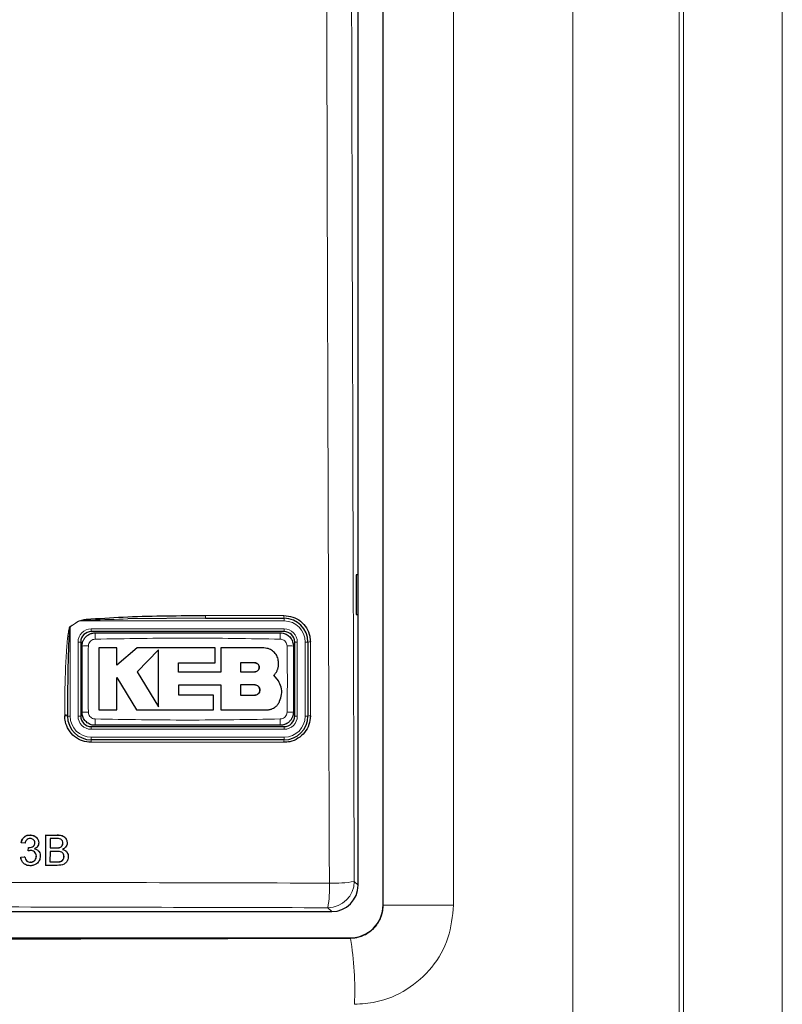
# Model space of a CAD drawing. Header units: millimetres. Extents: x 5 to 418, y 2 to 292.
# Tile 26 of 87: x 117 to 127, y 165 to 178. Entities that reach past the tile are written whole.
import ezdxf

# ---------------------------------------------------------------- set-up
doc = ezdxf.new("R2010")
doc.units = ezdxf.units.MM

msp = doc.modelspace()

# ---------------------------------------------------------------- linework, layer by layer
at = {"color": 7, "linetype": 'Continuous', "lineweight": 18}
for p, q in [((123.8894, 152.3185), (123.8894, 202.2054)), ((125.233, 202.2054), (125.233, 152.3185)), ((125.2863, 152.2652), (125.2863, 202.2054)), ((126.5346, 202.2054), (126.5346, 152.2652)), ((121.4984, 166.3882), (121.4984, 200.1893)), ((122.3866, 200.1893), (122.3866, 166.3882)), ((117.6632, 169.9721), (117.5484, 169.8984)), ((117.6619, 169.9741), (117.6632, 169.9721)), ((120.2484, 169.9721), (117.6632, 169.9721)), ((119.2568, 170.0408), (120.2466, 170.0408)), ((120.2484, 169.9721), (120.2484, 170.0054)), ((117.5484, 169.8984), (117.5471, 169.9004)), ((117.5484, 169.8984), (117.5484, 168.7721)), ((117.8151, 169.8721), (117.8151, 169.8387)), ((117.8151, 169.8721), (120.2484, 169.8721)), ((120.2484, 169.8721), (120.2484, 169.8387)), ((117.6484, 169.7054), (117.6817, 169.7054)), ((117.6484, 168.7721), (117.6484, 169.7054)), ((120.3817, 169.7054), (120.4151, 169.7054)), ((120.4151, 169.7054), (120.4151, 168.7721)), ((120.5151, 169.7054), (120.5484, 169.7054)), ((120.5151, 168.7721), (120.5151, 169.7054)), ((117.4804, 168.7742), (117.4804, 168.7857)), ((117.5484, 168.7721), (117.5151, 168.7721)), ((117.6484, 168.7721), (117.6817, 168.7721)), ((120.3817, 168.7721), (120.4151, 168.7721)), ((120.5151, 168.7721), (120.5484, 168.7721)), ((117.8151, 168.6387), (117.8151, 168.6054)), ((120.2484, 168.6054), (117.8151, 168.6054)), ((120.2484, 168.6387), (120.2484, 168.6054)), ((117.8151, 168.5054), (120.2484, 168.5054)), ((117.8151, 168.5054), (117.8151, 168.4721)), ((120.2484, 168.5054), (120.2484, 168.4721)), ((120.2466, 168.4409), (117.8137, 168.4409)), ((117.3844, 167.2712), (117.3838, 167.2723)), ((117.3736, 167.1094), (117.373, 167.1105)), ((117.3848, 166.9329), (117.3842, 166.934)), ((121.1332, 166.6868), (121.1817, 166.6383)), ((120.8488, 166.3054), (120.8003, 166.354)), ((121.4972, 166.3893), (121.4984, 166.3882)), ((122.3866, 166.3882), (121.4984, 166.3882)), ((121.0864, 165.9679), (121.0811, 165.9732))]:
    msp.add_line(p, q, dxfattribs=at)
at = {"color": 7, "linetype": 'Continuous', "lineweight": 25}
for p, q in [((121.4972, 166.3893), (121.4972, 200.1881)), ((121.1817, 166.6383), (121.1817, 189.2446)), ((121.1808, 170.5554), (121.1555, 170.5559)), ((121.1555, 170.5559), (121.1555, 170.0549)), ((121.1808, 170.0554), (121.1808, 170.5554)), ((119.2585, 170.0054), (118.2771, 169.997)), ((119.2585, 170.0054), (120.2484, 170.0054)), ((121.1555, 170.0549), (121.1808, 170.0554)), ((120.2484, 169.8387), (117.8151, 169.8387)), ((117.6817, 169.7054), (117.6817, 168.7721)), ((120.3817, 168.7721), (120.3817, 169.7054)), ((120.5484, 169.7054), (120.5484, 168.7721)), ((118.1372, 169.6311), (117.9118, 169.6311)), ((118.1372, 169.4125), (118.1372, 169.6311)), ((118.3937, 169.6311), (118.1372, 169.4125)), ((119.3775, 169.6311), (118.3937, 169.6311)), ((118.6626, 169.6067), (118.3937, 169.3301)), ((119.3775, 169.4459), (119.3775, 169.6311)), ((119.4487, 169.6311), (119.4487, 169.3277)), ((119.9909, 169.6311), (119.4487, 169.6311)), ((118.9178, 169.4459), (119.3775, 169.4459)), ((118.9178, 169.3277), (118.9178, 169.4459)), ((119.8772, 169.4445), (119.6987, 169.4445)), ((119.6987, 169.4445), (119.6987, 169.3301)), ((118.3937, 169.3301), (118.6626, 168.8882)), ((119.4487, 169.3277), (118.9178, 169.3277)), ((119.6987, 169.3301), (119.8772, 169.3301)), ((118.1371, 169.2586), (118.3852, 168.8507)), ((118.1371, 168.8507), (118.1371, 169.2586)), ((120.1782, 169.2162), (120.1198, 169.2885)), ((118.918, 169.1663), (119.4487, 169.1663)), ((118.918, 169.0356), (118.918, 169.1663)), ((119.4487, 169.1663), (119.4487, 168.8507)), ((119.6987, 169.1663), (119.6987, 169.0356)), ((119.8772, 169.1663), (119.6987, 169.1663)), ((119.3591, 169.0356), (118.918, 169.0356)), ((119.3591, 168.8507), (119.3591, 169.0356)), ((119.6987, 169.0356), (119.8772, 169.0356)), ((117.9118, 168.8507), (118.1371, 168.8507)), ((118.3852, 168.8507), (119.3591, 168.8507)), ((119.4487, 168.8507), (120.0306, 168.8507)), ((117.5151, 168.7721), (117.5151, 168.7836)), ((117.8151, 168.6387), (120.2484, 168.6387)), ((120.2484, 168.4721), (117.8151, 168.4721)), ((117.0436, 167.2712), (117.043, 167.2723)), ((117.1412, 167.2181), (117.1405, 167.2193)), ((117.2401, 166.8887), (117.241, 167.2712)), ((117.241, 167.2712), (117.2404, 167.2723)), ((117.241, 167.2712), (117.3844, 167.2712)), ((117.2949, 167.2271), (117.2946, 167.1094)), ((117.3679, 167.2271), (117.2949, 167.2271)), ((117.4995, 167.2171), (117.4988, 167.2183)), ((116.9313, 167.1731), (116.9307, 167.1742)), ((116.9804, 167.1682), (116.9313, 167.1731)), ((117.019, 167.0702), (117.0242, 167.1143)), ((117.0242, 167.1143), (117.0236, 167.1154)), ((117.0312, 167.1138), (117.0307, 167.1148)), ((117.1032, 167.1724), (117.1026, 167.1734)), ((117.2946, 167.1094), (117.3736, 167.1094)), ((117.4196, 167.1139), (117.419, 167.115)), ((117.4568, 167.1673), (117.4562, 167.1684)), ((116.926, 166.9917), (116.9254, 166.9928)), ((116.926, 166.9917), (116.9751, 166.9966)), ((116.9751, 166.9966), (116.9745, 166.9977)), ((117.019, 167.0702), (117.0184, 167.0712)), ((117.1225, 167.0042), (117.1219, 167.0053)), ((117.16, 167.0541), (117.1594, 167.0553)), ((117.2945, 167.0653), (117.2942, 166.9329)), ((117.3789, 167.0653), (117.2945, 167.0653)), ((117.4712, 166.9991), (117.4706, 167.0002)), ((117.5148, 167.0427), (117.5142, 167.0439)), ((116.9389, 166.9454), (116.9396, 166.9442)), ((117.0468, 166.928), (117.0462, 166.929)), ((117.2401, 166.8887), (117.2395, 166.8898)), ((117.3839, 166.8887), (117.2401, 166.8887)), ((117.2942, 166.9329), (117.3848, 166.9329)), ((117.4176, 166.9347), (117.417, 166.9358)), ((101.5146, 166.3054), (120.8488, 166.3054)), ((101.2823, 165.9732), (121.0811, 165.9732))]:
    msp.add_line(p, q, dxfattribs=at)
at = {"color": 7, "linetype": 'Continuous', "lineweight": 18}
for centre, radius, start, end in [((119.4414, 170.0316), 0.1848, 177.15423, 188.14169), ((120.4113, 170.0316), 0.165, 176.81302, 189.1309), ((120.2484, 169.7054), 0.2667, 0, 90), ((117.8151, 169.7054), 0.1667, 90, 180), ((118.873, 169.7615), 1.0098, 176.56216, 181.10549), ((119.1909, 169.7615), 1.0093, 358.89403, 3.43939), ((120.2484, 169.7054), 0.1667, 0, 90), ((120.5723, 169.5804), 0.1273, 86.60847, 100.82355), ((117.759, 168.6914), 0.9659, 88.84251, 93.59694), ((120.3045, 168.6913), 0.966, 86.40337, 91.15738), ((117.759, 169.7857), 0.9656, 266.40183, 271.15784), ((120.3045, 169.7856), 0.9655, 268.842, 273.5986), ((117.4893, 168.6452), 0.1408, 79.45271, 93.60081), ((117.4893, 168.6337), 0.1407, 79.44904, 93.60204), ((117.8151, 168.7721), 0.2667, 180, 270), ((117.8151, 168.7721), 0.1667, 180, 270), ((118.8714, 168.7159), 1.0082, 178.89291, 183.443), ((119.1914, 168.7159), 1.0088, 356.55901, 1.10646), ((120.2484, 168.7721), 0.2667, 270, 0), ((120.2484, 168.7721), 0.1667, 270, 0), ((120.5723, 168.6507), 0.1237, 86.51262, 101.13723), ((118.0035, 168.4483), 0.19, 172.81916, 182.25153), ((120.3861, 168.4483), 0.1397, 170.21, 183.05606), ((120.7992, 166.6879), 0.3339, 270.1836, 359.8164), ((119.3478, 166.6012), 1.4734, 350.34001, 2.46103), ((120.8841, 167.97), 1.3071, 267.18174, 280.98479), ((117.1752, 165.3164), 3.9651, 357.38828, 9.45714)]:
    msp.add_arc(centre, radius, start, end, dxfattribs=at)
at = {"color": 7, "linetype": 'Continuous', "lineweight": 25}
for centre, radius, start, end in [((120.2484, 169.7054), 0.3, 0, 90), ((117.8151, 169.7054), 0.1333, 90, 180), ((120.2484, 169.7054), 0.1333, 0, 90), ((117.8151, 168.7721), 0.3, 180, 270), ((117.8151, 168.7721), 0.1333, 180, 270), ((120.2484, 168.7721), 0.1333, 270, 0), ((120.2484, 168.7721), 0.3, 270, 0)]:
    msp.add_arc(centre, radius, start, end, dxfattribs=at)
for centre, major_axis, start_param, end_param in [((120.8479, 166.6392), (0.2363, -0.2363), 5.4991567, 7.0672139), ((121.08, 166.3905), (-0.2954, 0.2954), 2.357564, 3.9256213)]:
    msp.add_ellipse(centre, major_axis=major_axis, ratio=0.9972647, start_param=start_param, end_param=end_param, dxfattribs=at)
at = {"color": 7, "linetype": 'Continuous', "lineweight": 18}
msp.add_ellipse((111.1817, 174.6434), major_axis=(165.8333, 0), ratio=0.0524078, start_param=4.6526266, end_param=4.7721513, dxfattribs=at)
for points, knots in [([(120.8198, 166.6645), (120.819, 166.8862), (120.8151, 167.9948), (120.7996, 172.6522), (120.7815, 179.3044), (120.772, 185.0731), (120.7683, 187.2878)], [0, 0, 0, 0, 0.0322876, 0.1614382, 0.6780666, 1, 1, 1, 1]), ([(121.0818, 187.2969), (121.0877, 183.8601), (121.0994, 176.9852), (121.1219, 170.1201), (121.1332, 166.6868)], [0, 0, 0, 0, 0.4998997, 1, 1, 1, 1]), ([(117.5471, 169.9004), (117.5658, 169.9124), (117.6042, 169.9368), (117.6424, 169.9615), (117.6619, 169.9741)], [0, 0, 0, 0, 0.4887733, 1, 1, 1, 1]), ([(118.2771, 169.997), (118.1223, 169.9928), (117.9289, 169.9875), (117.7236, 169.9815), (117.6743, 169.9738), (117.6632, 169.9721)], [0, 0, 0, 0, 0.7565323, 0.9451316, 1, 1, 1, 1]), ([(117.4804, 168.7857), (117.4806, 168.83), (117.4811, 169.0518), (117.4876, 169.3345), (117.5029, 169.6094), (117.5128, 169.7292), (117.5213, 169.8015), (117.528, 169.8449), (117.5345, 169.8736), (117.5393, 169.8907), (117.5452, 169.899), (117.5467, 169.9001), (117.5471, 169.9004)], [0, 0, 0, 0, 0.1187958, 0.5940496, 0.7569485, 0.8560529, 0.9159262, 0.9518655, 0.9733043, 0.994839, 0.9987729, 1, 1, 1, 1]), ([(117.8634, 169.742), (117.854, 169.7409), (117.8351, 169.7387), (117.81, 169.724), (117.7908, 169.7026), (117.7803, 169.679), (117.779, 169.6633), (117.7785, 169.6571)], [0, 0, 0, 0, 0.21339586, 0.4285917, 0.64431876, 0.85926801, 1, 1, 1, 1]), ([(120.2, 169.742), (119.8107, 169.7488), (119.0318, 169.7622), (118.2529, 169.7488), (117.8634, 169.742)], [0, 0, 0, 0, 0.49989538, 1, 1, 1, 1]), ([(120.2849, 169.6571), (120.2838, 169.6665), (120.2817, 169.6855), (120.2668, 169.7106), (120.2454, 169.7298), (120.2218, 169.7402), (120.2062, 169.7415), (120.2, 169.742)], [0, 0, 0, 0, 0.2138446, 0.4291993, 0.6449134, 0.8596426, 1, 1, 1, 1]), ([(120.5798, 169.7074), (120.5798, 169.6853), (120.5798, 169.5744), (120.5798, 169.2633), (120.5798, 168.9744), (120.5798, 168.7742)], [0, 0, 0, 0, 0.0712947, 0.3564733, 1, 1, 1, 1]), ([(117.7785, 169.6571), (117.7766, 169.5484), (117.7719, 169.2695), (117.776, 168.9905), (117.7785, 168.8204)], [0, 0, 0, 0, 0.3898707, 1, 1, 1, 1]), ([(120.2849, 168.8204), (120.2868, 168.9291), (120.2916, 169.208), (120.2875, 169.4869), (120.2849, 169.6571)], [0, 0, 0, 0, 0.3898724, 1, 1, 1, 1]), ([(117.7785, 168.8204), (117.7796, 168.8109), (117.7818, 168.792), (117.7966, 168.7668), (117.818, 168.7477), (117.8416, 168.7373), (117.8572, 168.7359), (117.8634, 168.7354)], [0, 0, 0, 0, 0.2138472, 0.4292026, 0.6449166, 0.8596444, 1, 1, 1, 1]), ([(120.2, 168.7354), (120.2094, 168.7365), (120.2283, 168.7387), (120.2535, 168.7535), (120.2727, 168.7749), (120.2831, 168.7985), (120.2844, 168.8142), (120.2849, 168.8204)], [0, 0, 0, 0, 0.2133947, 0.4285895, 0.6443155, 0.8592654, 1, 1, 1, 1]), ([(117.8634, 168.7354), (118.2528, 168.7287), (119.0316, 168.7152), (119.8105, 168.7287), (120.2, 168.7354)], [0, 0, 0, 0, 0.4998954, 1, 1, 1, 1]), ([(101.5436, 166.6645), (101.7655, 166.6651), (102.8748, 166.6685), (104.8728, 166.6733), (107.5386, 166.6776), (110.2064, 166.6796), (112.8757, 166.6793), (115.5351, 166.6767), (118.1837, 166.672), (119.9411, 166.667), (120.8198, 166.6645)], [0, 0, 0, 0, 0.0345653, 0.1728308, 0.3110963, 0.4493987, 0.587812, 0.7262622, 0.8631132, 1, 1, 1, 1]), ([(120.8003, 166.354), (119.2016, 166.3582), (116.0022, 166.3667), (111.193, 166.37), (107.1815, 166.3669), (103.9708, 166.3609), (102.3658, 166.3563), (101.5632, 166.354)], [0, 0, 0, 0, 0.24948073, 0.49926046, 0.74947644, 0.87471081, 1, 1, 1, 1]), ([(121.0864, 165.9679), (121.1013, 165.9685), (121.1314, 165.9695), (121.1724, 165.9768), (121.2206, 165.9898), (121.264, 166.0078), (121.3046, 166.0311), (121.3334, 166.0511), (121.3604, 166.0734), (121.3857, 166.0982), (121.4087, 166.125), (121.4293, 166.1535), (121.4474, 166.1836), (121.4631, 166.2155), (121.476, 166.2485), (121.486, 166.2823), (121.4932, 166.3168), (121.4977, 166.3522), (121.4981, 166.3762), (121.4984, 166.3882)], [0, 0, 0, 0, 0.0681838, 0.1371987, 0.1898417, 0.296956, 0.3515529, 0.404502, 0.457821, 0.512299, 0.5671739, 0.6203178, 0.6738256, 0.7284757, 0.7835187, 0.8367014, 0.8902449, 0.9449258, 1, 1, 1, 1]), ([(122.3866, 166.3882), (122.3727, 166.2472), (122.3448, 165.9652), (122.128, 165.5895), (121.809, 165.3063), (121.4578, 165.1575), (121.2267, 165.1419), (121.1362, 165.1358)], [0, 0, 0, 0, 0.21497494, 0.43017411, 0.64567803, 0.861227, 1, 1, 1, 1])]:
    msp.add_open_spline(points, degree=3, knots=knots, dxfattribs=at)
at = {"color": 7, "linetype": 'Continuous', "lineweight": 25}
for points, knots in [([(117.6619, 169.9741), (117.673, 169.9776), (117.7212, 169.9927), (117.9281, 170.0052), (118.4465, 170.0374), (118.9293, 170.0394), (119.2568, 170.0408)], [0, 0, 0, 0, 0.0217458, 0.0946594, 0.3858775, 1, 1, 1, 1]), ([(120.2466, 170.0408), (120.2841, 170.0371), (120.3592, 170.0297), (120.4591, 169.972), (120.5345, 169.8872), (120.5742, 169.7935), (120.5782, 169.7317), (120.5798, 169.7074)], [0, 0, 0, 0, 0.2148595, 0.4297052, 0.6450146, 0.8605847, 1, 1, 1, 1]), ([(117.5484, 169.8984), (117.5482, 169.8981), (117.5473, 169.8968), (117.5456, 169.8916), (117.5438, 169.8829), (117.5416, 169.8675), (117.5389, 169.8427), (117.5355, 169.7994), (117.5313, 169.7271), (117.5263, 169.6073), (117.5211, 169.421), (117.5171, 169.1828), (117.5153, 168.961), (117.5151, 168.8279), (117.5151, 168.7836)], [0, 0, 0, 0, 0.0008969, 0.0042174, 0.0144757, 0.0248219, 0.0459517, 0.081671, 0.1414493, 0.2406486, 0.4039379, 0.6423501, 0.8807866, 1, 1, 1, 1]), ([(117.6984, 169.6554), (117.6984, 169.6585), (117.6986, 169.6677), (117.7, 169.6799), (117.7027, 169.6935), (117.7059, 169.7055), (117.7106, 169.7186), (117.7165, 169.7315), (117.7229, 169.7428), (117.7307, 169.7544), (117.7395, 169.7654), (117.7501, 169.7764), (117.7607, 169.7856), (117.7749, 169.796), (117.7912, 169.8053), (117.8086, 169.8125), (117.8265, 169.8179), (117.845, 169.8214), (117.8591, 169.8219), (117.8651, 169.8221)], [0, 0, 0, 0, 0.0350813, 0.1056484, 0.1411642, 0.193948, 0.247247, 0.3013145, 0.3559219, 0.3954828, 0.461997, 0.5160635, 0.57067, 0.6235948, 0.7173346, 0.7853416, 0.8382632, 0.9319973, 1, 1, 1, 1]), ([(117.8651, 169.8221), (118.254, 169.8221), (119.0318, 169.8221), (119.8096, 169.8221), (120.1984, 169.8221)], [0, 0, 0, 0, 0.5001048, 1, 1, 1, 1]), ([(120.1984, 169.8221), (120.2107, 169.8213), (120.2417, 169.8192), (120.2885, 169.7992), (120.3308, 169.7615), (120.3595, 169.7116), (120.3632, 169.6741), (120.3651, 169.6554)], [0, 0, 0, 0, 0.1414239, 0.3560694, 0.5707203, 0.7853678, 1, 1, 1, 1]), ([(117.6984, 168.8221), (117.6984, 168.9915), (117.6984, 169.2693), (117.6984, 169.5471), (117.6984, 169.6554)], [0, 0, 0, 0, 0.6100731, 1, 1, 1, 1]), ([(117.9118, 169.6311), (117.9118, 169.5285), (117.9118, 169.2684), (117.9118, 169.0083), (117.9118, 168.8507)], [0, 0, 0, 0, 0.3944639, 1, 1, 1, 1]), ([(118.6626, 168.8882), (118.6626, 168.9903), (118.6626, 169.2295), (118.6626, 169.4693), (118.6626, 169.6067)], [0, 0, 0, 0, 0.4272676, 1, 1, 1, 1]), ([(120.1782, 169.4438), (120.1761, 169.4649), (120.172, 169.5069), (120.1397, 169.563), (120.0923, 169.6054), (120.0396, 169.6279), (120.0048, 169.6302), (119.9909, 169.6311)], [0, 0, 0, 0, 0.2145095, 0.4290165, 0.6435823, 0.8581821, 1, 1, 1, 1]), ([(120.3651, 169.6554), (120.3651, 169.4859), (120.3651, 169.2081), (120.3651, 168.9304), (120.3651, 168.8221)], [0, 0, 0, 0, 0.610073, 1, 1, 1, 1]), ([(119.8772, 169.3301), (119.8836, 169.3307), (119.8965, 169.332), (119.9137, 169.3419), (119.9267, 169.3565), (119.9341, 169.3747), (119.935, 169.3943), (119.9294, 169.4131), (119.918, 169.4289), (119.9019, 169.44), (119.8875, 169.4441), (119.8791, 169.4444), (119.8772, 169.4445)], [0, 0, 0, 0, 0.107912, 0.2158215, 0.3237606, 0.431549, 0.5390752, 0.6463231, 0.7533518, 0.8602722, 0.9672328, 1, 1, 1, 1]), ([(119.8772, 169.4445), (119.8836, 169.4438), (119.8964, 169.4426), (119.9135, 169.4327), (119.9266, 169.4182), (119.934, 169.4002), (119.9351, 169.3807), (119.9297, 169.3619), (119.9183, 169.346), (119.9023, 169.3347), (119.8877, 169.3304), (119.8792, 169.3301), (119.8772, 169.3301)], [0, 0, 0, 0, 0.1072013, 0.2144115, 0.3214264, 0.4283404, 0.5353131, 0.6424692, 0.7498884, 0.8575849, 0.9654849, 1, 1, 1, 1]), ([(120.1198, 169.2885), (120.1236, 169.2924), (120.1313, 169.3004), (120.1415, 169.3136), (120.1508, 169.3277), (120.1588, 169.3425), (120.1655, 169.3579), (120.1709, 169.3737), (120.1749, 169.3901), (120.1772, 169.4044), (120.1786, 169.4192), (120.1789, 169.4315), (120.1784, 169.4408), (120.1782, 169.4438)], [0, 0, 0, 0, 0.0963557, 0.1933783, 0.2925069, 0.3923642, 0.4887204, 0.5857473, 0.6848916, 0.7847684, 0.8382944, 0.9458942, 1, 1, 1, 1]), ([(120.1912, 168.9585), (120.2015, 168.9873), (120.2222, 169.0449), (120.2164, 169.1373), (120.1906, 169.1905), (120.1782, 169.2162)], [0, 0, 0, 0, 0.3406013, 0.6812116, 1, 1, 1, 1]), ([(119.8772, 169.0356), (119.8845, 169.0363), (119.8992, 169.0378), (119.9187, 169.049), (119.9336, 169.0656), (119.9421, 169.0862), (119.9433, 169.1085), (119.9371, 169.1299), (119.9242, 169.1482), (119.9059, 169.161), (119.8892, 169.1659), (119.8795, 169.1662), (119.8772, 169.1663)], [0, 0, 0, 0, 0.1072306, 0.2144698, 0.3215203, 0.4284677, 0.5354559, 0.6425997, 0.7499807, 0.8576276, 0.9654903, 1, 1, 1, 1]), ([(119.8772, 169.1663), (119.8845, 169.1656), (119.8993, 169.1641), (119.9189, 169.1528), (119.9338, 169.1361), (119.9422, 169.1153), (119.9433, 169.0929), (119.9369, 169.0715), (119.9238, 169.0534), (119.9055, 169.0407), (119.8889, 169.036), (119.8794, 169.0357), (119.8772, 169.0356)], [0, 0, 0, 0, 0.10791797, 0.21583487, 0.32374849, 0.43148866, 0.53897013, 0.64619528, 0.75323005, 0.86017918, 0.9671761, 1, 1, 1, 1]), ([(120.0306, 168.8507), (120.0354, 168.8508), (120.045, 168.8511), (120.0595, 168.8529), (120.0739, 168.856), (120.0879, 168.8602), (120.106, 168.8674), (120.1232, 168.8769), (120.1389, 168.8884), (120.1499, 168.898), (120.1601, 168.9084), (120.1694, 168.9198), (120.1765, 168.93), (120.1828, 168.9406), (120.1873, 168.9494), (120.1902, 168.9562), (120.1912, 168.9585)], [0, 0, 0, 0, 0.0700235, 0.1405334, 0.2125771, 0.2851508, 0.3551743, 0.4975998, 0.5701719, 0.6402063, 0.7107268, 0.7827808, 0.8553647, 0.8913623, 0.963671, 1, 1, 1, 1]), ([(117.8651, 168.6554), (117.8528, 168.6562), (117.8218, 168.6583), (117.7749, 168.6782), (117.7326, 168.7159), (117.7039, 168.7659), (117.7002, 168.8033), (117.6984, 168.8221)], [0, 0, 0, 0, 0.141424, 0.3560694, 0.5707203, 0.7853678, 1, 1, 1, 1]), ([(120.3651, 168.8221), (120.365, 168.819), (120.3649, 168.8098), (120.3634, 168.7975), (120.3608, 168.7839), (120.3576, 168.772), (120.3528, 168.7588), (120.3469, 168.746), (120.3405, 168.7347), (120.3327, 168.7231), (120.324, 168.7121), (120.3133, 168.7011), (120.3027, 168.6918), (120.2885, 168.6814), (120.2722, 168.6721), (120.2549, 168.665), (120.2369, 168.6595), (120.2184, 168.656), (120.2043, 168.6556), (120.1984, 168.6554)], [0, 0, 0, 0, 0.0350814, 0.1056487, 0.1411647, 0.1939484, 0.2472474, 0.3013148, 0.3559222, 0.3954831, 0.4619972, 0.5160637, 0.5706702, 0.623595, 0.7173348, 0.7853417, 0.8382633, 0.9319973, 1, 1, 1, 1]), ([(117.8137, 168.4409), (117.7762, 168.4445), (117.7012, 168.4519), (117.6014, 168.5094), (117.526, 168.5941), (117.4861, 168.6878), (117.482, 168.7497), (117.4804, 168.7742)], [0, 0, 0, 0, 0.2145899, 0.429169, 0.6441593, 0.8595151, 1, 1, 1, 1]), ([(120.5798, 168.7742), (120.5761, 168.7368), (120.5688, 168.662), (120.5115, 168.5621), (120.4272, 168.4868), (120.3335, 168.4466), (120.2714, 168.4425), (120.2466, 168.4409)], [0, 0, 0, 0, 0.2145203, 0.4290546, 0.6431246, 0.8569356, 1, 1, 1, 1]), ([(120.1984, 168.6554), (119.8094, 168.6554), (119.0316, 168.6554), (118.2539, 168.6554), (117.8651, 168.6554)], [0, 0, 0, 0, 0.5001049, 1, 1, 1, 1]), ([(116.9307, 167.1743), (116.9345, 167.1891), (116.9421, 167.2188), (116.9711, 167.252), (117.0069, 167.2699), (117.031, 167.2715), (117.043, 167.2723)], [0, 0, 0, 0, 0.2802532, 0.5595228, 0.7795924, 1, 1, 1, 1]), ([(116.9313, 167.1731), (116.9351, 167.188), (116.9427, 167.2177), (116.9717, 167.2508), (117.0075, 167.2687), (117.0316, 167.2704), (117.0436, 167.2712)], [0, 0, 0, 0, 0.2802532, 0.5595228, 0.7795924, 1, 1, 1, 1]), ([(117.045, 167.2271), (117.036, 167.2263), (117.0179, 167.2246), (116.9967, 167.2092), (116.9849, 167.189), (116.9819, 167.1752), (116.9804, 167.1682)], [0, 0, 0, 0, 0.2800014, 0.5591308, 0.7793201, 1, 1, 1, 1]), ([(117.043, 167.2723), (117.0581, 167.2707), (117.0882, 167.2675), (117.1237, 167.2467), (117.1352, 167.226), (117.1394, 167.2186)], [0, 0, 0, 0, 0.39101085, 0.78130567, 1, 1, 1, 1]), ([(117.0436, 167.2712), (117.0588, 167.2697), (117.0892, 167.2666), (117.126, 167.2431), (117.1482, 167.2097), (117.151, 167.1859), (117.1523, 167.174)], [0, 0, 0, 0, 0.2801842, 0.5598553, 0.7799999, 1, 1, 1, 1]), ([(117.1032, 167.1724), (117.1023, 167.1808), (117.1004, 167.1976), (117.0843, 167.2159), (117.0648, 167.2257), (117.0516, 167.2266), (117.045, 167.2271)], [0, 0, 0, 0, 0.27946, 0.5589523, 0.7792553, 1, 1, 1, 1]), ([(117.4568, 167.1673), (117.4557, 167.1777), (117.454, 167.1933), (117.4423, 167.2109), (117.4164, 167.2289), (117.3894, 167.2279), (117.3679, 167.2271)], [0, 0, 0, 0, 0.2495123, 0.3750187, 0.5002443, 1, 1, 1, 1]), ([(117.3838, 167.2723), (117.4007, 167.2717), (117.4343, 167.2705), (117.478, 167.2513), (117.4923, 167.2272), (117.4979, 167.2177)], [0, 0, 0, 0, 0.3793731, 0.7557691, 1, 1, 1, 1]), ([(117.3844, 167.2712), (117.4014, 167.2707), (117.4353, 167.2696), (117.4795, 167.2485), (117.5057, 167.2118), (117.5091, 167.1853), (117.5109, 167.1721)], [0, 0, 0, 0, 0.2811161, 0.5600262, 0.7801115, 1, 1, 1, 1]), ([(117.0236, 167.1154), (117.0249, 167.1153), (117.0273, 167.115), (117.0296, 167.1149), (117.0306, 167.1149)], [0, 0, 0, 0, 0.5600031, 1, 1, 1, 1]), ([(117.0242, 167.1143), (117.0255, 167.1142), (117.0278, 167.1139), (117.0302, 167.1138), (117.0312, 167.1138)], [0, 0, 0, 0, 0.5600031, 1, 1, 1, 1]), ([(117.0312, 167.1138), (117.041, 167.1146), (117.0604, 167.1164), (117.0854, 167.1286), (117.1014, 167.1493), (117.1026, 167.1647), (117.1032, 167.1724)], [0, 0, 0, 0, 0.2806803, 0.5609514, 0.7800568, 1, 1, 1, 1]), ([(117.1026, 167.1735), (117.1025, 167.1824), (117.1025, 167.1919), (117.0967, 167.1986), (117.0964, 167.199)], [0, 0, 0, 0, 0.9394832, 1, 1, 1, 1]), ([(117.0993, 167.0992), (117.1106, 167.0954), (117.1333, 167.0876), (117.1534, 167.069), (117.1583, 167.0565), (117.1588, 167.0551)], [0, 0, 0, 0, 0.47114306, 0.94156368, 1, 1, 1, 1]), ([(117.1523, 167.174), (117.1514, 167.1649), (117.1497, 167.1467), (117.1329, 167.1174), (117.1124, 167.1054), (117.0999, 167.0981)], [0, 0, 0, 0, 0.2804963, 0.5610033, 1, 1, 1, 1]), ([(117.0999, 167.0981), (117.1114, 167.0943), (117.1345, 167.0868), (117.1581, 167.0612), (117.1701, 167.0323), (117.1711, 167.0133), (117.1716, 167.0038)], [0, 0, 0, 0, 0.2798072, 0.5591854, 0.7794082, 1, 1, 1, 1]), ([(117.373, 167.1105), (117.3817, 167.1105), (117.3972, 167.1105), (117.4124, 167.1136), (117.419, 167.115)], [0, 0, 0, 0, 0.560393, 1, 1, 1, 1]), ([(117.3736, 167.1094), (117.3823, 167.1094), (117.3978, 167.1094), (117.413, 167.1125), (117.4196, 167.1139)], [0, 0, 0, 0, 0.56039298, 1, 1, 1, 1]), ([(117.419, 167.115), (117.4252, 167.1175), (117.4374, 167.1224), (117.4534, 167.141), (117.4551, 167.158), (117.4562, 167.1684)], [0, 0, 0, 0, 0.2808695, 0.5610626, 1, 1, 1, 1]), ([(117.4196, 167.1139), (117.4257, 167.1164), (117.438, 167.1213), (117.454, 167.1399), (117.4557, 167.1569), (117.4568, 167.1673)], [0, 0, 0, 0, 0.28086946, 0.56106259, 1, 1, 1, 1]), ([(117.4526, 167.0909), (117.4636, 167.0868), (117.4855, 167.0786), (117.5063, 167.0599), (117.5121, 167.0463), (117.5133, 167.0435)], [0, 0, 0, 0, 0.44304643, 0.88490272, 1, 1, 1, 1]), ([(117.5109, 167.1721), (117.5098, 167.1622), (117.5075, 167.1424), (117.489, 167.1109), (117.4667, 167.0978), (117.4532, 167.0898)], [0, 0, 0, 0, 0.280336, 0.5608003, 1, 1, 1, 1]), ([(117.4532, 167.0898), (117.4643, 167.0857), (117.4865, 167.0777), (117.5101, 167.0537), (117.5233, 167.0261), (117.5246, 167.0076), (117.5252, 166.9983)], [0, 0, 0, 0, 0.28021113, 0.55966954, 0.77970874, 1, 1, 1, 1]), ([(116.94, 166.9461), (116.938, 166.949), (116.9287, 166.9627), (116.9268, 166.9795), (116.9254, 166.9928)], [0, 0, 0, 0, 0.2122174, 1, 1, 1, 1]), ([(117.0449, 166.8838), (117.0282, 166.8853), (116.9948, 166.8884), (116.9562, 166.9167), (116.9324, 166.953), (116.9281, 166.9788), (116.926, 166.9917)], [0, 0, 0, 0, 0.2799105, 0.5592491, 0.7794763, 1, 1, 1, 1]), ([(116.9751, 166.9966), (116.9776, 166.9867), (116.9826, 166.9669), (116.9986, 166.9423), (117.0226, 166.9296), (117.0387, 166.9285), (117.0468, 166.928)], [0, 0, 0, 0, 0.28088107, 0.56007272, 0.7796532, 1, 1, 1, 1]), ([(117.0508, 167.0754), (117.0448, 167.0749), (117.034, 167.0741), (117.0236, 167.0714), (117.019, 167.0702)], [0, 0, 0, 0, 0.5597721, 1, 1, 1, 1]), ([(117.1716, 167.0038), (117.1693, 166.9856), (117.1647, 166.9491), (117.1298, 166.9094), (117.0879, 166.8869), (117.0592, 166.8849), (117.0449, 166.8838)], [0, 0, 0, 0, 0.2794007, 0.5590642, 0.7793783, 1, 1, 1, 1]), ([(117.0462, 166.9291), (117.0575, 166.9301), (117.0802, 166.9322), (117.1055, 166.953), (117.1198, 166.9787), (117.1212, 166.9964), (117.1219, 167.0053)], [0, 0, 0, 0, 0.2798831, 0.5589932, 0.779319, 1, 1, 1, 1]), ([(117.0468, 166.928), (117.0581, 166.929), (117.0808, 166.9311), (117.1061, 166.9519), (117.1204, 166.9776), (117.1218, 166.9953), (117.1225, 167.0042)], [0, 0, 0, 0, 0.2798831, 0.5589932, 0.779319, 1, 1, 1, 1]), ([(117.1225, 167.0042), (117.1214, 167.0148), (117.1193, 167.0361), (117.1, 167.06), (117.0758, 167.0735), (117.0591, 167.0748), (117.0508, 167.0754)], [0, 0, 0, 0, 0.2797467, 0.5591709, 0.7794436, 1, 1, 1, 1]), ([(117.4712, 166.9991), (117.47, 167.01), (117.4683, 167.0264), (117.4558, 167.0446), (117.4299, 167.065), (117.4015, 167.0651), (117.3789, 167.0653)], [0, 0, 0, 0, 0.2498018, 0.3755461, 0.5011539, 1, 1, 1, 1]), ([(117.5252, 166.9983), (117.524, 166.9857), (117.5215, 166.9604), (117.5027, 166.9263), (117.4581, 166.8916), (117.4145, 166.8899), (117.3839, 166.8887)], [0, 0, 0, 0, 0.1871427, 0.3743187, 0.5607862, 1, 1, 1, 1]), ([(117.417, 166.9358), (117.4254, 166.9379), (117.4423, 166.942), (117.4601, 166.9595), (117.4693, 166.9799), (117.4701, 166.9934), (117.4706, 167.0002)], [0, 0, 0, 0, 0.2802899, 0.5590179, 0.7794024, 1, 1, 1, 1]), ([(117.4176, 166.9347), (117.426, 166.9368), (117.4429, 166.9409), (117.4607, 166.9584), (117.4699, 166.9788), (117.4707, 166.9923), (117.4712, 166.9991)], [0, 0, 0, 0, 0.28028991, 0.55901787, 0.77940244, 1, 1, 1, 1]), ([(117.4706, 167.0002), (117.4701, 167.0115), (117.4696, 167.0233), (117.4632, 167.0326), (117.4629, 167.033)], [0, 0, 0, 0, 0.9548008, 1, 1, 1, 1]), ([(117.3842, 166.934), (117.3904, 166.934), (117.4013, 166.9339), (117.4122, 166.9352), (117.417, 166.9358)], [0, 0, 0, 0, 0.5600993, 1, 1, 1, 1]), ([(117.3848, 166.9329), (117.391, 166.9329), (117.4019, 166.9328), (117.4128, 166.9341), (117.4176, 166.9347)], [0, 0, 0, 0, 0.5600993, 1, 1, 1, 1])]:
    msp.add_open_spline(points, degree=3, knots=knots, dxfattribs=at)

doc.saveas('drawing.dxf')
